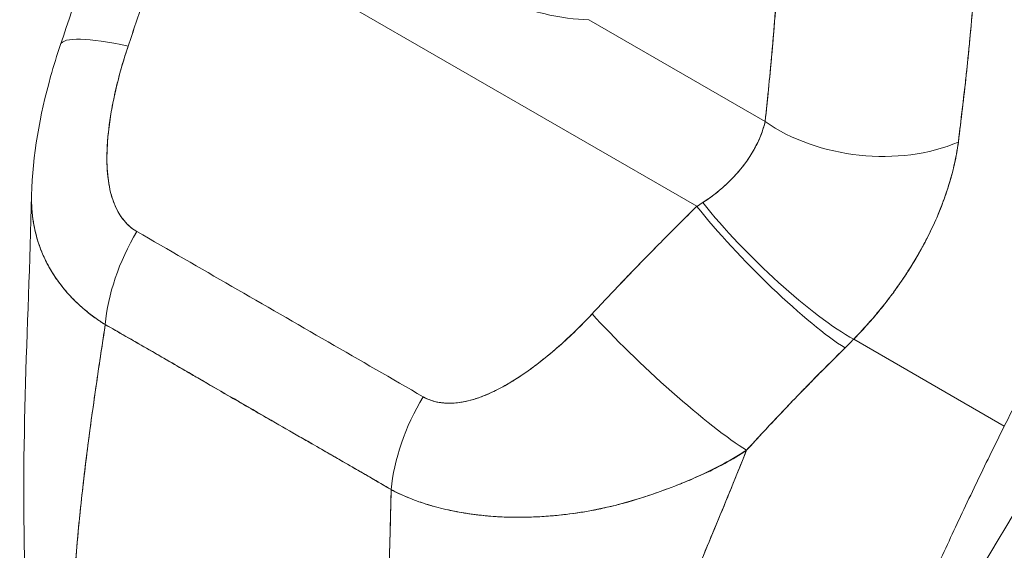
# Model space of a CAD drawing. Header units: inches. Extents: x 15 to 357, y 5 to 227.
# Tile 92 of 107: x 341.259 to 342.226, y 119.195 to 119.717. Entities that reach past the tile are written whole.
import ezdxf

# ---------------------------------------------------------------- set-up
doc = ezdxf.new("R2010")
doc.units = ezdxf.units.IN
doc.header["$LTSCALE"] = 22
doc.header["$MEASUREMENT"] = 0
doc.layers.add('Visible (ANSI)', color=7, linetype='Continuous', lineweight=5)

msp = doc.modelspace()

# ---------------------------------------------------------------- linework, layer by layer
at = {"layer": 'Visible (ANSI)'}
for p, q in [((341.4091, 119.8305), (341.92388, 119.53329)), ((341.92388, 119.53329), (341.4091, 119.8305)), ((341.8178, 119.71667), (341.99098, 119.61669)), ((341.99098, 119.61669), (341.8178, 119.71667)), ((342.01738, 119.60147), (342.01738, 119.60147)), ((341.82891, 119.43607), (341.82891, 119.43608)), ((342.22583, 119.31734), (342.07791, 119.40274)), ((342.07791, 119.40274), (342.22583, 119.31734)), ((342.04311, 119.3679), (342.04311, 119.3679)), ((342.03264, 119.35722), (342.03263, 119.35722)), ((342.03263, 119.35722), (342.03264, 119.35722))]:
    msp.add_line(p, q, dxfattribs=at)
for centre, major_axis, ratio, start_param, end_param in [((342.02371, 119.66049), (-0.03143, 0.05015), 0.552127, 6.033848, 6.033864), ((341.43565, 119.64586), (-0.13669, 0.04641), 0.166383, 5.30807, 6.283192), ((341.43565, 119.64586), (-0.13669, 0.04641), 0.166383, 5.308071, 6.283192), ((341.79015, 120.04739), (0.2129, -0.36876), 0.57735, 6.254257, 6.254259), ((341.97815, 119.63193), (0.02346, -0.03743), 0.552123, 1.741921, 1.741999), ((341.97815, 119.63193), (-0.02346, 0.03743), 0.552122, 4.883513, 4.88359), ((341.77992, 120.04154), (0.22014, -0.3813), 0.57735, 6.261095, 6.261104), ((341.97272, 119.62853), (-0.01889, 0.03014), 0.552121, 4.518159, 4.518285), ((342.09305, 119.67562), (-0.14352, 0.01554), 0.64086, 0.851233, 2.295078), ((342.09305, 119.67562), (0.14352, -0.01554), 0.64086, 3.992828, 5.43668), ((341.97273, 119.62853), (-0.01889, 0.03014), 0.55206, 3.8362, 3.836214), ((341.97815, 119.63193), (0.02347, -0.03743), 0.55216, 0.515559, 0.515568), ((341.97815, 119.63193), (-0.02346, 0.03744), 0.552116, 3.657214, 3.657223), ((341.83647, 119.57032), (0.18359, 0.08473), 0.366192, 5.033637, 5.069349), ((341.8364, 119.57046), (0.18363, 0.08469), 0.366848, 5.033737, 5.069445), ((342.00304, 119.49732), (-0.10331, 0.10083), 0.190617, 0.982046, 2.547785), ((342.00304, 119.49732), (0.10331, -0.10083), 0.190618, 4.123638, 5.689377), ((341.99418, 119.48842), (0.10127, -0.10287), 0.156155, 4.114214, 5.692937), ((341.99418, 119.48842), (-0.10127, 0.10287), 0.156155, 0.972623, 2.551344), ((341.44411, 119.46373), (0.07153, 0.12539), 0.577256, 1.542161, 2.250025), ((341.44411, 119.46373), (-0.07153, -0.12539), 0.577256, 4.683753, 5.391618), ((341.79625, 119.41723), (0.01444, 0.025), 0.57735, 5.223235, 5.226177), ((341.89135, 119.38277), (-0.1058, 0.09821), 0.125888, 0.966274, 2.555223), ((341.89135, 119.38277), (0.1058, -0.09821), 0.125888, 4.107867, 5.696815), ((341.93102, 119.47287), (0.24232, 0.20031), 0.48118, 4.893028, 4.932136), ((341.93106, 119.47285), (-0.24227, -0.20028), 0.481161, 1.751425, 1.79054), ((341.72545, 119.3013), (0.07283, 0.12464), 0.577434, 1.548161, 2.256025), ((341.72545, 119.3013), (-0.07283, -0.12464), 0.577434, 4.689753, 5.397618), ((341.55502, 119.30249), (-0.04331, -0.07501), 0.57735, 4.790283, 4.791817), ((341.67547, 119.23295), (-0.03898, -0.06751), 0.57735, 4.791144, 4.791205)]:
    msp.add_ellipse(centre, major_axis=major_axis, ratio=ratio, start_param=start_param, end_param=end_param, dxfattribs=at)
for points, knots in [([(342.67824, 119.8907), (342.66991, 119.88372), (342.66167, 119.87668), (342.65353, 119.86959), (342.63902, 119.85695), (342.62484, 119.84413), (342.61098, 119.8312), (342.59713, 119.81826), (342.5836, 119.80519), (342.57041, 119.79205), (342.55722, 119.77891), (342.54437, 119.76568), (342.53186, 119.75242), (342.51935, 119.73917), (342.50718, 119.72587), (342.49536, 119.71258), (342.48354, 119.69929), (342.47206, 119.68601), (342.46093, 119.67276), (342.4498, 119.65952), (342.43902, 119.64632), (342.42859, 119.63319), (342.41815, 119.62007), (342.40806, 119.60702), (342.3983, 119.59408), (342.38855, 119.58114), (342.37914, 119.56831), (342.37007, 119.55562), (342.36099, 119.54293), (342.35225, 119.53037), (342.34384, 119.51798), (342.33543, 119.5056), (342.32735, 119.49337), (342.31959, 119.48133), (342.31183, 119.4693), (342.30439, 119.45745), (342.29726, 119.44581), (342.29012, 119.43418), (342.2833, 119.42275), (342.27678, 119.41155), (342.27026, 119.40035), (342.26403, 119.38938), (342.2581, 119.37865), (342.25216, 119.36792), (342.24651, 119.35744), (342.24114, 119.34722), (342.23577, 119.337), (342.23067, 119.32703), (342.22583, 119.31734)], [0, 0, 0, 0, 0.036069, 0.036069, 0.036069, 0.100331, 0.100331, 0.100331, 0.164593, 0.164593, 0.164593, 0.228855, 0.228855, 0.228855, 0.293118, 0.293118, 0.293118, 0.35738, 0.35738, 0.35738, 0.421642, 0.421642, 0.421642, 0.485904, 0.485904, 0.485904, 0.550166, 0.550166, 0.550166, 0.614429, 0.614429, 0.614429, 0.678691, 0.678691, 0.678691, 0.742953, 0.742953, 0.742953, 0.807215, 0.807215, 0.807215, 0.871477, 0.871477, 0.871477, 0.93574, 0.93574, 0.93574, 1, 1, 1, 1]), ([(341.8178, 119.71667), (341.80464, 119.71687), (341.78986, 119.71875), (341.77352, 119.72262), (341.75718, 119.72649), (341.73925, 119.73235), (341.72153, 119.74031), (341.70381, 119.74828), (341.68632, 119.75836), (341.66935, 119.77039), (341.65239, 119.78241), (341.63592, 119.79639), (341.62082, 119.81068), (341.60571, 119.82497), (341.59199, 119.83959), (341.57871, 119.85471)], [0, 0, 0, 0, 0.2, 0.2, 0.2, 0.4, 0.4, 0.4, 0.6, 0.6, 0.6, 0.8, 0.8, 0.8, 1, 1, 1, 1]), ([(341.99098, 119.61669), (341.99349, 119.63997), (341.99582, 119.66377), (341.99795, 119.68807), (342.00008, 119.71237), (342.00202, 119.73719), (342.00377, 119.7625), (342.00553, 119.78781), (342.00711, 119.81363), (342.00851, 119.83994)], [0, 0, 0, 0, 0.333333, 0.333333, 0.333333, 0.666667, 0.666667, 0.666667, 1, 1, 1, 1]), ([(341.99098, 119.61669), (341.99325, 119.6377), (341.99534, 119.65887), (341.99725, 119.68017), (341.99957, 119.70601), (342.00164, 119.73204), (342.00348, 119.75823), (342.00538, 119.7853), (342.00704, 119.81255), (342.00851, 119.83994)], [0, 0, 0, 0, 0.288491, 0.288491, 0.288491, 0.638459, 0.638459, 0.638459, 1, 1, 1, 1]), ([(341.4091, 119.8305), (341.40536, 119.81755), (341.40157, 119.8047), (341.39774, 119.79197), (341.39681, 119.78891), (341.39589, 119.78585), (341.39496, 119.7828), (341.39079, 119.7691), (341.38657, 119.75555), (341.38228, 119.74213), (341.38165, 119.74015), (341.38101, 119.73817), (341.38038, 119.7362), (341.37544, 119.72085), (341.37041, 119.70569), (341.36535, 119.69073)], [0, 0, 0, 0, 0.268639, 0.268639, 0.268639, 0.333333, 0.333333, 0.333333, 0.623788, 0.623788, 0.623788, 0.666667, 0.666667, 0.666667, 1, 1, 1, 1]), ([(341.4091, 119.8305), (341.40445, 119.8144), (341.39973, 119.79849), (341.39495, 119.78277), (341.39016, 119.76705), (341.38531, 119.75152), (341.38037, 119.73618), (341.37544, 119.72083), (341.37043, 119.70569), (341.36535, 119.69073)], [0, 0, 0, 0, 0.333333, 0.333333, 0.333333, 0.666667, 0.666667, 0.666667, 1, 1, 1, 1]), ([(342.18069, 119.59644), (342.18097, 119.59879), (342.18125, 119.60113), (342.18153, 119.60348), (342.18203, 119.60763), (342.18252, 119.61177), (342.18302, 119.61591), (342.18458, 119.62898), (342.18613, 119.64202), (342.18759, 119.65497), (342.18823, 119.66059), (342.18884, 119.6662), (342.18943, 119.67178), (342.1896, 119.67333), (342.18976, 119.67487), (342.18992, 119.67642), (342.19057, 119.68267), (342.19119, 119.68889), (342.19179, 119.69509), (342.19312, 119.70906), (342.19432, 119.72289), (342.19544, 119.73657), (342.19582, 119.74113), (342.19618, 119.74567), (342.19654, 119.7502), (342.19664, 119.75142), (342.19674, 119.75264), (342.19683, 119.75386), (342.19754, 119.76284), (342.19823, 119.77174), (342.19889, 119.78055), (342.20008, 119.79658), (342.20116, 119.81231), (342.20207, 119.82758)], [0, 0, 0, 0, 0.029161, 0.029161, 0.029161, 0.080621, 0.080621, 0.080621, 0.243196, 0.243196, 0.243196, 0.313778, 0.313778, 0.313778, 0.333333, 0.333333, 0.333333, 0.41251, 0.41251, 0.41251, 0.591045, 0.591045, 0.591045, 0.650584, 0.650584, 0.650584, 0.666667, 0.666667, 0.666667, 0.784923, 0.784923, 0.784923, 1, 1, 1, 1]), ([(342.20207, 119.82758), (342.20036, 119.80035), (342.19845, 119.7736), (342.19633, 119.7474), (342.19622, 119.74607), (342.19611, 119.74475), (342.19601, 119.74342), (342.19398, 119.7186), (342.19176, 119.69425), (342.18929, 119.67037), (342.18903, 119.66776), (342.18875, 119.66516), (342.18848, 119.66257), (342.1861, 119.64011), (342.1835, 119.61806), (342.18069, 119.59644)], [0, 0, 0, 0, 0.333333, 0.333333, 0.333333, 0.350215, 0.350215, 0.350215, 0.666667, 0.666667, 0.666667, 0.701162, 0.701162, 0.701162, 1, 1, 1, 1]), ([(341.27053, 119.54422), (341.27149, 119.58336), (341.27863, 119.62256), (341.29217, 119.67128), (341.29541, 119.68182), (341.29896, 119.69227)], [0, 0, 0, 0, 0.4162165, 0.4162165, 0.5318189, 0.5318189, 0.5318189, 0.5318189]), ([(341.36535, 119.69073), (341.36093, 119.67738), (341.35722, 119.66461), (341.35424, 119.65242), (341.35127, 119.64023), (341.34902, 119.62862), (341.34741, 119.61759), (341.34581, 119.60656), (341.34483, 119.59612), (341.34456, 119.58631), (341.34428, 119.57651), (341.34471, 119.56735), (341.34587, 119.55897), (341.34702, 119.55058), (341.34892, 119.54297), (341.35154, 119.53633), (341.35416, 119.52968), (341.35751, 119.52399), (341.36126, 119.51936), (341.36501, 119.51472), (341.36915, 119.51115), (341.37381, 119.50859)], [0, 0, 0, 0, 0.142857, 0.142857, 0.142857, 0.285714, 0.285714, 0.285714, 0.428571, 0.428571, 0.428571, 0.571429, 0.571429, 0.571429, 0.714286, 0.714286, 0.714286, 0.857143, 0.857143, 0.857143, 1, 1, 1, 1]), ([(341.36535, 119.69073), (341.36317, 119.68432), (341.36112, 119.67777), (341.35922, 119.67118), (341.35705, 119.66368), (341.35509, 119.65613), (341.35333, 119.64858), (341.35159, 119.64109), (341.35006, 119.63361), (341.34879, 119.62621), (341.34763, 119.61951), (341.34668, 119.61288), (341.34597, 119.60636), (341.34533, 119.60052), (341.34489, 119.59477), (341.34466, 119.58914), (341.34457, 119.587), (341.34451, 119.58488), (341.34449, 119.58278), (341.34446, 119.57987), (341.34449, 119.57699), (341.34458, 119.57417), (341.34474, 119.56967), (341.34506, 119.56529), (341.34557, 119.56106), (341.34604, 119.55714), (341.34667, 119.55334), (341.34749, 119.54967), (341.34824, 119.5463), (341.34914, 119.54304), (341.35021, 119.53993), (341.35048, 119.53916), (341.35075, 119.53839), (341.35104, 119.53764), (341.35181, 119.5356), (341.35265, 119.53363), (341.35355, 119.53173), (341.35469, 119.52934), (341.35594, 119.52706), (341.35731, 119.5249), (341.35856, 119.52292), (341.35991, 119.52104), (341.36135, 119.51929), (341.36267, 119.51768), (341.36407, 119.51617), (341.36553, 119.51478), (341.36687, 119.51351), (341.36827, 119.51233), (341.36972, 119.51126), (341.37104, 119.51028), (341.37241, 119.50939), (341.37381, 119.50859)], [0, 0, 0, 0, 0.090139, 0.090139, 0.090139, 0.192543, 0.192543, 0.192543, 0.294178, 0.294178, 0.294178, 0.386219, 0.386219, 0.386219, 0.468683, 0.468683, 0.468683, 0.5, 0.5, 0.5, 0.543483, 0.543483, 0.543483, 0.612641, 0.612641, 0.612641, 0.676614, 0.676614, 0.676614, 0.73542, 0.73542, 0.73542, 0.75, 0.75, 0.75, 0.789344, 0.789344, 0.789344, 0.838902, 0.838902, 0.838902, 0.884415, 0.884415, 0.884415, 0.926226, 0.926226, 0.926226, 0.964707, 0.964707, 0.964707, 1, 1, 1, 1]), ([(341.92969, 119.53694), (341.94101, 119.54437), (341.95102, 119.55264), (341.95947, 119.56149), (341.96791, 119.57034), (341.97479, 119.57978), (341.98005, 119.58914), (341.98531, 119.59849), (341.98897, 119.60776), (341.99098, 119.61669)], [0, 0, 0, 0, 0.333333, 0.333333, 0.333333, 0.666667, 0.666667, 0.666667, 1, 1, 1, 1]), ([(341.92969, 119.53694), (341.93166, 119.5382), (341.9336, 119.5395), (341.93551, 119.54084), (341.93784, 119.54248), (341.94012, 119.54417), (341.94235, 119.54592), (341.94473, 119.54779), (341.94704, 119.54971), (341.94928, 119.55168), (341.95174, 119.55385), (341.95411, 119.55607), (341.95639, 119.55834), (341.95893, 119.56086), (341.96135, 119.56345), (341.96365, 119.56608), (341.96624, 119.56904), (341.96867, 119.57206), (341.97094, 119.57512), (341.97351, 119.57859), (341.97587, 119.5821), (341.97801, 119.58564), (341.98043, 119.58964), (341.98257, 119.59368), (341.98442, 119.59771), (341.98651, 119.60227), (341.98822, 119.60681), (341.98956, 119.6113), (341.99009, 119.61311), (341.99057, 119.6149), (341.99098, 119.61669)], [0, 0, 0, 0, 0.060949, 0.060949, 0.060949, 0.135639, 0.135639, 0.135639, 0.215708, 0.215708, 0.215708, 0.303486, 0.303486, 0.303486, 0.401292, 0.401292, 0.401292, 0.511372, 0.511372, 0.511372, 0.635855, 0.635855, 0.635855, 0.776826, 0.776826, 0.776826, 0.936006, 0.936006, 0.936006, 1, 1, 1, 1]), ([(342.07791, 119.40274), (342.08359, 119.4086), (342.08904, 119.41453), (342.09422, 119.42045), (342.09735, 119.42404), (342.10039, 119.42762), (342.10332, 119.43119), (342.10788, 119.43674), (342.11219, 119.44225), (342.11623, 119.4477), (342.11795, 119.45001), (342.11962, 119.45232), (342.12124, 119.45461), (342.12347, 119.45776), (342.12562, 119.46089), (342.12768, 119.46398), (342.13365, 119.47295), (342.13892, 119.48167), (342.14362, 119.4901), (342.14587, 119.49414), (342.14799, 119.49812), (342.14999, 119.50203), (342.15465, 119.51116), (342.15866, 119.51996), (342.16213, 119.52848), (342.16471, 119.53482), (342.167, 119.54101), (342.16904, 119.54709), (342.17091, 119.55267), (342.17257, 119.55815), (342.17405, 119.56357), (342.17511, 119.56745), (342.17608, 119.5713), (342.17695, 119.5751), (342.17861, 119.58238), (342.17988, 119.58951), (342.18069, 119.59644)], [0, 0, 0, 0, 0.078629, 0.078629, 0.078629, 0.12616, 0.12616, 0.12616, 0.2, 0.2, 0.2, 0.231421, 0.231421, 0.231421, 0.274676, 0.274676, 0.274676, 0.4, 0.4, 0.4, 0.460013, 0.460013, 0.460013, 0.6, 0.6, 0.6, 0.704237, 0.704237, 0.704237, 0.8, 0.8, 0.8, 0.868687, 0.868687, 0.868687, 1, 1, 1, 1]), ([(342.18069, 119.59644), (342.18017, 119.59247), (342.17953, 119.58845), (342.17878, 119.58439), (342.17694, 119.57439), (342.1744, 119.5641), (342.17115, 119.55361), (342.17085, 119.55264), (342.17055, 119.55166), (342.17023, 119.55069), (342.16759, 119.54247), (342.16451, 119.53413), (342.16099, 119.52571), (342.15774, 119.51795), (342.15411, 119.51012), (342.1501, 119.50225), (342.14987, 119.5018), (342.14964, 119.50135), (342.14941, 119.50091), (342.14568, 119.49366), (342.14161, 119.48637), (342.13721, 119.47906), (342.13336, 119.47268), (342.12925, 119.46628), (342.12487, 119.45986), (342.12321, 119.45742), (342.1215, 119.45498), (342.11975, 119.45254), (342.11745, 119.44932), (342.11509, 119.44611), (342.11265, 119.44289), (342.1088, 119.43782), (342.10476, 119.43275), (342.10054, 119.4277), (342.09667, 119.42305), (342.09263, 119.41842), (342.08842, 119.41382), (342.08503, 119.41011), (342.08153, 119.40641), (342.07791, 119.40274)], [0.0000044, 0.0000044, 0.0000044, 0.0000044, 0.0678171, 0.0678171, 0.0678171, 0.2345881, 0.2345881, 0.2345881, 0.25, 0.25, 0.25, 0.3801488, 0.3801488, 0.3801488, 0.5, 0.5, 0.5, 0.5068381, 0.5068381, 0.5068381, 0.6171483, 0.6171483, 0.6171483, 0.7134049, 0.7134049, 0.7134049, 0.75, 0.75, 0.75, 0.7981314, 0.7981314, 0.7981314, 0.8740429, 0.8740429, 0.8740429, 0.9437858, 0.9437858, 0.9437858, 1, 1, 1, 1]), ([(341.34286, 119.41709), (341.33937, 119.41925), (341.33597, 119.42152), (341.33268, 119.4239), (341.32916, 119.42644), (341.32575, 119.42911), (341.32248, 119.43188), (341.31899, 119.43484), (341.31565, 119.43792), (341.31247, 119.44111), (341.31112, 119.44246), (341.3098, 119.44383), (341.3085, 119.44522), (341.30653, 119.44733), (341.30463, 119.44949), (341.3028, 119.45168), (341.29955, 119.45558), (341.29652, 119.45961), (341.29372, 119.46377), (341.29074, 119.4682), (341.28802, 119.47278), (341.28558, 119.47749), (341.2851, 119.47842), (341.28463, 119.47935), (341.28417, 119.48029), (341.28217, 119.4844), (341.28037, 119.4886), (341.27879, 119.4929), (341.27676, 119.49844), (341.27508, 119.50415), (341.27378, 119.51), (341.27296, 119.51368), (341.27229, 119.51742), (341.27177, 119.52122), (341.27144, 119.52369), (341.27117, 119.52617), (341.27096, 119.52869), (341.27055, 119.53375), (341.2704, 119.53893), (341.27053, 119.54422)], [0, 0, 0, 0, 0.0451309, 0.0451309, 0.0451309, 0.0934261, 0.0934261, 0.0934261, 0.1448843, 0.1448843, 0.1448843, 0.1666667, 0.1666667, 0.1666667, 0.1998145, 0.1998145, 0.1998145, 0.2585241, 0.2585241, 0.2585241, 0.3210109, 0.3210109, 0.3210109, 0.3333333, 0.3333333, 0.3333333, 0.3871157, 0.3871157, 0.3871157, 0.4564187, 0.4564187, 0.4564187, 0.5, 0.5, 0.5, 0.5282562, 0.5282562, 0.5282562, 0.5852249, 0.5852249, 0.5852249, 0.5852249]), ([(341.27053, 119.54419), (341.27044, 119.54063), (341.27048, 119.53713), (341.27064, 119.53368), (341.27084, 119.52937), (341.27123, 119.52515), (341.27181, 119.52098), (341.27207, 119.51906), (341.27238, 119.51716), (341.27272, 119.51526), (341.2738, 119.50928), (341.27527, 119.50344), (341.27711, 119.49777), (341.27894, 119.49212), (341.28113, 119.48663), (341.28368, 119.48132), (341.28387, 119.48091), (341.28407, 119.4805), (341.28426, 119.4801), (341.28664, 119.47526), (341.2893, 119.47056), (341.29224, 119.46602), (341.2938, 119.4636), (341.29544, 119.46122), (341.29716, 119.45889), (341.2989, 119.45651), (341.30073, 119.45418), (341.30263, 119.45189), (341.30454, 119.44959), (341.30653, 119.44732), (341.3086, 119.44511), (341.31055, 119.44302), (341.31256, 119.44097), (341.31464, 119.43897), (341.31887, 119.43488), (341.32336, 119.43099), (341.32809, 119.42732), (341.33279, 119.42368), (341.33772, 119.42026), (341.34286, 119.41709)], [0.4139716, 0.4139716, 0.4139716, 0.4139716, 0.4522165, 0.4522165, 0.4522165, 0.5, 0.5, 0.5, 0.5220636, 0.5220636, 0.5220636, 0.5918842, 0.5918842, 0.5918842, 0.6613555, 0.6613555, 0.6613555, 0.6666667, 0.6666667, 0.6666667, 0.7302356, 0.7302356, 0.7302356, 0.7640633, 0.7640633, 0.7640633, 0.7985194, 0.7985194, 0.7985194, 0.8333333, 0.8333333, 0.8333333, 0.8662447, 0.8662447, 0.8662447, 0.9333972, 0.9333972, 0.9333972, 1, 1, 1, 1]), ([(341.82104, 119.42763), (341.83186, 119.43927), (341.84288, 119.45097), (341.85411, 119.46269), (341.85555, 119.4642), (341.85699, 119.4657), (341.85844, 119.4672), (341.86827, 119.47742), (341.87826, 119.48765), (341.8884, 119.49791), (341.89065, 119.50019), (341.89292, 119.50248), (341.89519, 119.50476), (341.90463, 119.51426), (341.91419, 119.52377), (341.92388, 119.53329)], [0, 0, 0, 0, 0.333333, 0.333333, 0.333333, 0.376093, 0.376093, 0.376093, 0.666667, 0.666667, 0.666667, 0.731304, 0.731304, 0.731304, 1, 1, 1, 1]), ([(341.82104, 119.42763), (341.83185, 119.43928), (341.84287, 119.45096), (341.85409, 119.46267), (341.86532, 119.47438), (341.87675, 119.48612), (341.88838, 119.49789), (341.90001, 119.50966), (341.91184, 119.52146), (341.92388, 119.53329)], [0, 0, 0, 0, 0.333333, 0.333333, 0.333333, 0.666667, 0.666667, 0.666667, 1, 1, 1, 1]), ([(341.37381, 119.50859), (341.40478, 119.49071), (341.43586, 119.47277), (341.46727, 119.45464), (341.49868, 119.4365), (341.53043, 119.41817), (341.56182, 119.40005), (341.59321, 119.38192), (341.62424, 119.36401), (341.65514, 119.34617)], [0, 0, 0, 0, 0.333333, 0.333333, 0.333333, 0.666667, 0.666667, 0.666667, 1, 1, 1, 1]), ([(341.65514, 119.34617), (341.65659, 119.34532), (341.6581, 119.34456), (341.65968, 119.34388), (341.66135, 119.34316), (341.6631, 119.34253), (341.66491, 119.342), (341.66684, 119.34144), (341.66884, 119.34099), (341.6709, 119.34065), (341.67312, 119.34028), (341.6754, 119.34005), (341.67773, 119.33994), (341.68026, 119.33982), (341.68284, 119.33986), (341.68547, 119.34004), (341.68763, 119.34018), (341.68982, 119.34043), (341.69203, 119.34076), (341.69277, 119.34087), (341.6935, 119.341), (341.69424, 119.34113), (341.6975, 119.34171), (341.7008, 119.34251), (341.70413, 119.34348), (341.7078, 119.34456), (341.71149, 119.34586), (341.71521, 119.34736), (341.71929, 119.349), (341.72339, 119.35088), (341.72753, 119.35297), (341.73012, 119.35428), (341.73272, 119.35567), (341.73533, 119.35714), (341.73726, 119.35822), (341.7392, 119.35936), (341.74114, 119.36053), (341.74616, 119.36355), (341.75119, 119.36684), (341.75619, 119.37035), (341.76174, 119.37423), (341.76727, 119.37837), (341.77276, 119.38274), (341.77874, 119.38749), (341.78467, 119.39251), (341.79049, 119.3977), (341.79624, 119.40282), (341.80188, 119.40811), (341.80737, 119.41354), (341.81205, 119.41816), (341.81663, 119.42288), (341.82104, 119.42763)], [0, 0, 0, 0, 0.036619, 0.036619, 0.036619, 0.07542, 0.07542, 0.07542, 0.116832, 0.116832, 0.116832, 0.161518, 0.161518, 0.161518, 0.2101, 0.2101, 0.2101, 0.25, 0.25, 0.25, 0.263174, 0.263174, 0.263174, 0.321517, 0.321517, 0.321517, 0.385689, 0.385689, 0.385689, 0.455959, 0.455959, 0.455959, 0.5, 0.5, 0.5, 0.532725, 0.532725, 0.532725, 0.617421, 0.617421, 0.617421, 0.711301, 0.711301, 0.711301, 0.813465, 0.813465, 0.813465, 0.914177, 0.914177, 0.914177, 1, 1, 1, 1]), ([(341.65514, 119.34617), (341.65968, 119.34341), (341.66488, 119.34159), (341.67082, 119.34063), (341.67676, 119.33967), (341.68344, 119.33957), (341.69062, 119.34055), (341.69781, 119.34154), (341.70549, 119.34362), (341.7135, 119.34671), (341.72151, 119.3498), (341.72985, 119.3539), (341.73843, 119.35891), (341.747, 119.36393), (341.75581, 119.36985), (341.76482, 119.3766), (341.77383, 119.38336), (341.78305, 119.39094), (341.79242, 119.39943), (341.8018, 119.40793), (341.81133, 119.41734), (341.82104, 119.42763)], [0, 0, 0, 0, 0.142857, 0.142857, 0.142857, 0.285714, 0.285714, 0.285714, 0.428571, 0.428571, 0.428571, 0.571429, 0.571429, 0.571429, 0.714286, 0.714286, 0.714286, 0.857143, 0.857143, 0.857143, 1, 1, 1, 1]), ([(341.31005, 119.10928), (341.31047, 119.13209), (341.31165, 119.15586), (341.31346, 119.18041), (341.31527, 119.20496), (341.31772, 119.23029), (341.32067, 119.25621), (341.32362, 119.28214), (341.32706, 119.30866), (341.33083, 119.33558), (341.33459, 119.36241), (341.33867, 119.38965), (341.34286, 119.41709)], [0, 0, 0, 0, 0.250198, 0.250198, 0.250198, 0.500396, 0.500396, 0.500396, 0.750593, 0.750593, 0.750593, 1, 1, 1, 1]), ([(341.34286, 119.41709), (341.34, 119.39836), (341.33719, 119.37972), (341.3345, 119.36124), (341.33122, 119.33873), (341.32812, 119.31645), (341.32531, 119.29451), (341.3225, 119.27257), (341.31997, 119.25098), (341.31783, 119.22985), (341.31568, 119.20871), (341.3139, 119.18802), (341.31259, 119.16789), (341.31127, 119.14776), (341.3104, 119.12819), (341.31005, 119.10928)], [0, 0, 0, 0, 0.170255, 0.170255, 0.170255, 0.377691, 0.377691, 0.377691, 0.585128, 0.585128, 0.585128, 0.792564, 0.792564, 0.792564, 1, 1, 1, 1]), ([(341.34286, 119.41709), (341.35635, 119.40943), (341.3698, 119.40171), (341.38332, 119.3939), (341.39658, 119.38623), (341.40991, 119.37849), (341.42338, 119.37066), (341.42732, 119.36837), (341.43128, 119.36607), (341.43525, 119.36377), (341.44452, 119.35838), (341.45388, 119.35295), (341.46328, 119.34751), (341.47653, 119.33984), (341.48987, 119.33214), (341.50316, 119.32448), (341.51231, 119.31922), (341.52143, 119.31398), (341.53049, 119.30878), (341.53472, 119.30635), (341.53894, 119.30393), (341.54315, 119.30151), (341.55663, 119.29378), (341.56999, 119.28611), (341.58329, 119.27844), (341.59679, 119.27066), (341.61021, 119.26286), (341.62363, 119.25498)], [0, 0, 0, 0, 0.146953, 0.146953, 0.146953, 0.291147, 0.291147, 0.291147, 0.333333, 0.333333, 0.333333, 0.431915, 0.431915, 0.431915, 0.570999, 0.570999, 0.570999, 0.666667, 0.666667, 0.666667, 0.711352, 0.711352, 0.711352, 0.854594, 0.854594, 0.854594, 1, 1, 1, 1]), ([(341.62363, 119.25498), (341.60093, 119.26826), (341.57807, 119.28147), (341.55514, 119.29469), (341.53119, 119.30849), (341.50716, 119.32232), (341.48317, 119.3362), (341.45919, 119.35006), (341.43524, 119.36398), (341.41134, 119.37779), (341.40393, 119.38207), (341.39653, 119.38634), (341.38913, 119.39059), (341.37369, 119.39946), (341.35828, 119.4083), (341.34286, 119.41709)], [0, 0, 0, 0, 0.24471, 0.24471, 0.24471, 0.500303, 0.500303, 0.500303, 0.755735, 0.755735, 0.755735, 0.834924, 0.834924, 0.834924, 1, 1, 1, 1]), ([(341.97263, 119.29359), (341.98368, 119.30578), (341.99469, 119.31757), (342.00558, 119.32905), (342.01204, 119.33587), (342.01846, 119.34258), (342.02483, 119.34918), (342.02508, 119.34943), (342.02532, 119.34969), (342.02556, 119.34994), (342.02968, 119.35419), (342.03377, 119.3584), (342.03785, 119.36256), (342.04849, 119.3734), (342.05902, 119.38391), (342.06938, 119.39416)], [0, 0, 0, 0, 0.333333, 0.333333, 0.333333, 0.531303, 0.531303, 0.531303, 0.538863, 0.538863, 0.538863, 0.666667, 0.666667, 0.666667, 1, 1, 1, 1]), ([(342.06938, 119.39416), (342.06017, 119.38508), (342.05107, 119.37598), (342.04207, 119.36685), (342.03042, 119.35503), (342.01893, 119.34314), (342.00756, 119.33115), (341.9958, 119.31875), (341.98417, 119.30623), (341.97263, 119.29359)], [0, 0, 0, 0, 0.2755, 0.2755, 0.2755, 0.631774, 0.631774, 0.631774, 1, 1, 1, 1]), ([(342.03443, 118.89051), (342.04188, 118.90799), (342.04923, 118.92522), (342.05654, 118.94236), (342.06384, 118.9595), (342.07111, 118.97654), (342.07841, 118.9936), (342.08572, 119.01066), (342.09305, 119.02775), (342.10048, 119.04494), (342.10791, 119.06214), (342.11544, 119.07945), (342.12313, 119.09694), (342.13082, 119.11443), (342.13866, 119.1321), (342.14671, 119.15), (342.15477, 119.16789), (342.16303, 119.18601), (342.17154, 119.20437), (342.18006, 119.22273), (342.18882, 119.24133), (342.19786, 119.26017), (342.2069, 119.279), (342.21622, 119.29806), (342.22583, 119.31734)], [0, 0, 0, 0, 0.125006, 0.125006, 0.125006, 0.250011, 0.250011, 0.250011, 0.375017, 0.375017, 0.375017, 0.500022, 0.500022, 0.500022, 0.625028, 0.625028, 0.625028, 0.750033, 0.750033, 0.750033, 0.875039, 0.875039, 0.875039, 1, 1, 1, 1]), ([(342.22583, 119.31734), (342.21621, 119.29806), (342.20689, 119.27898), (342.19785, 119.26015), (342.18881, 119.24131), (342.18005, 119.22271), (342.17154, 119.20436), (342.16302, 119.186), (342.15476, 119.16788), (342.14671, 119.14999), (342.13866, 119.13209), (342.13081, 119.11442), (342.12313, 119.09693), (342.11544, 119.07944), (342.10791, 119.06213), (342.10048, 119.04494), (342.09305, 119.02774), (342.08571, 119.01066), (342.07841, 118.9936), (342.07111, 118.97653), (342.06384, 118.95949), (342.05654, 118.94236), (342.04923, 118.92522), (342.04188, 118.90799), (342.03443, 118.89051)], [0, 0, 0, 0, 0.124999, 0.124999, 0.124999, 0.25, 0.25, 0.25, 0.375, 0.375, 0.375, 0.5, 0.5, 0.5, 0.625, 0.625, 0.625, 0.75, 0.75, 0.75, 0.875, 0.875, 0.875, 1, 1, 1, 1]), ([(341.97263, 119.29359), (341.96417, 119.28827), (341.95554, 119.28333), (341.94675, 119.27872), (341.93632, 119.27324), (341.92566, 119.2682), (341.91475, 119.26353), (341.91298, 119.26277), (341.91121, 119.26203), (341.90943, 119.26129), (341.90001, 119.25739), (341.89039, 119.25375), (341.88072, 119.25044), (341.86979, 119.24671), (341.8588, 119.2434), (341.84799, 119.2406), (341.84599, 119.24009), (341.844, 119.23958), (341.84201, 119.2391), (341.8336, 119.23706), (341.82531, 119.23533), (341.81716, 119.23389), (341.80737, 119.23215), (341.79776, 119.23082), (341.78832, 119.22984), (341.78488, 119.22949), (341.78145, 119.22918), (341.77805, 119.22892), (341.77248, 119.22849), (341.76698, 119.22819), (341.76154, 119.228), (341.75319, 119.22772), (341.74499, 119.22771), (341.73698, 119.22798), (341.73102, 119.22817), (341.72516, 119.22852), (341.7194, 119.22901), (341.71785, 119.22914), (341.71631, 119.22929), (341.71478, 119.22944), (341.70799, 119.23012), (341.70136, 119.231), (341.69489, 119.23207), (341.68884, 119.23307), (341.68294, 119.23424), (341.6772, 119.23557), (341.67384, 119.23635), (341.67054, 119.23718), (341.6673, 119.23806), (341.66534, 119.23859), (341.66341, 119.23914), (341.6615, 119.23971), (341.6567, 119.24114), (341.65203, 119.24268), (341.6475, 119.24434), (341.64318, 119.24593), (341.63898, 119.24763), (341.63493, 119.24945), (341.63103, 119.25119), (341.62726, 119.25304), (341.62363, 119.25498)], [0, 0, 0, 0, 0.070099, 0.070099, 0.070099, 0.153227, 0.153227, 0.153227, 0.166667, 0.166667, 0.166667, 0.237919, 0.237919, 0.237919, 0.318443, 0.318443, 0.318443, 0.333333, 0.333333, 0.333333, 0.396446, 0.396446, 0.396446, 0.472282, 0.472282, 0.472282, 0.5, 0.5, 0.5, 0.545332, 0.545332, 0.545332, 0.61493, 0.61493, 0.61493, 0.666667, 0.666667, 0.666667, 0.680579, 0.680579, 0.680579, 0.742113, 0.742113, 0.742113, 0.799672, 0.799672, 0.799672, 0.833333, 0.833333, 0.833333, 0.853588, 0.853588, 0.853588, 0.904523, 0.904523, 0.904523, 0.953187, 0.953187, 0.953187, 1, 1, 1, 1]), ([(341.62363, 119.25498), (341.62879, 119.25221), (341.63421, 119.24966), (341.63989, 119.24731), (341.64562, 119.24494), (341.6516, 119.24278), (341.65782, 119.24083), (341.66087, 119.23987), (341.66398, 119.23897), (341.66715, 119.23811), (341.67049, 119.2372), (341.6739, 119.23634), (341.67736, 119.23554), (341.68079, 119.23475), (341.68428, 119.23401), (341.68782, 119.23334), (341.6913, 119.23267), (341.69484, 119.23206), (341.69842, 119.23151), (341.70515, 119.23047), (341.71206, 119.22964), (341.71912, 119.22903), (341.71971, 119.22898), (341.72031, 119.22893), (341.7209, 119.22889), (341.72865, 119.22826), (341.73658, 119.2279), (341.74469, 119.22781), (341.75283, 119.22772), (341.76116, 119.2279), (341.76964, 119.22837), (341.77231, 119.22851), (341.77501, 119.22869), (341.77771, 119.22889), (341.78359, 119.22933), (341.78953, 119.22991), (341.79554, 119.23063), (341.80427, 119.23168), (341.81315, 119.23304), (341.82217, 119.23477), (341.82329, 119.23498), (341.82442, 119.2352), (341.82554, 119.23542), (341.83088, 119.2365), (341.83628, 119.23769), (341.84172, 119.23903), (341.84422, 119.23965), (341.84672, 119.24029), (341.84923, 119.24096), (341.85819, 119.24336), (341.86725, 119.24611), (341.87632, 119.24913), (341.88515, 119.25207), (341.894, 119.25526), (341.90277, 119.25866), (341.90483, 119.25946), (341.90689, 119.26027), (341.90894, 119.26109), (341.90904, 119.26113), (341.90914, 119.26117), (341.90924, 119.26121), (341.91552, 119.26373), (341.92175, 119.26635), (341.92789, 119.2691), (341.93586, 119.27268), (341.94367, 119.2765), (341.95125, 119.28062), (341.95861, 119.28463), (341.96576, 119.28893), (341.97263, 119.29359)], [0, 0, 0, 0, 0.066599, 0.066599, 0.066599, 0.13375, 0.13375, 0.13375, 0.166667, 0.166667, 0.166667, 0.201474, 0.201474, 0.201474, 0.235929, 0.235929, 0.235929, 0.269758, 0.269758, 0.269758, 0.333333, 0.333333, 0.333333, 0.338645, 0.338645, 0.338645, 0.408129, 0.408129, 0.408129, 0.47796, 0.47796, 0.47796, 0.5, 0.5, 0.5, 0.547804, 0.547804, 0.547804, 0.617158, 0.617158, 0.617158, 0.625768, 0.625768, 0.625768, 0.666667, 0.666667, 0.666667, 0.685425, 0.685425, 0.685425, 0.752265, 0.752265, 0.752265, 0.817289, 0.817289, 0.817289, 0.832593, 0.832593, 0.832593, 0.833333, 0.833333, 0.833333, 0.880153, 0.880153, 0.880153, 0.940933, 0.940933, 0.940933, 1, 1, 1, 1]), ([(341.81132, 118.87854), (341.81767, 118.8996), (341.82478, 118.92129), (341.8325, 118.94342), (341.84022, 118.96555), (341.84855, 118.98812), (341.85731, 119.01098), (341.86607, 119.03384), (341.87528, 119.05699), (341.88474, 119.08029), (341.8942, 119.1036), (341.90393, 119.12707), (341.91374, 119.15061), (341.92354, 119.17416), (341.93344, 119.19777), (341.94323, 119.22141), (341.95303, 119.24505), (341.96272, 119.26871), (341.97214, 119.29236), (341.9723, 119.29277), (341.97247, 119.29318), (341.97263, 119.29359)], [0, 0, 0, 0, 0.166185, 0.166185, 0.166185, 0.332369, 0.332369, 0.332369, 0.498554, 0.498554, 0.498554, 0.664739, 0.664739, 0.664739, 0.830923, 0.830923, 0.830923, 0.997108, 0.997108, 0.997108, 1, 1, 1, 1]), ([(341.97263, 119.29359), (341.96556, 119.2758), (341.95832, 119.25801), (341.951, 119.24022), (341.94368, 119.22244), (341.93628, 119.20466), (341.92887, 119.1869), (341.92147, 119.16915), (341.91406, 119.15141), (341.90672, 119.13374), (341.89938, 119.11606), (341.89211, 119.09843), (341.88499, 119.0809), (341.87786, 119.06337), (341.87089, 119.04593), (341.86414, 119.02863), (341.85739, 119.01133), (341.85086, 118.99417), (341.84462, 118.97722), (341.83839, 118.96027), (341.83245, 118.94352), (341.82687, 118.92705), (341.8213, 118.91057), (341.81609, 118.89438), (341.81132, 118.87854)], [0, 0, 0, 0, 0.125, 0.125, 0.125, 0.25, 0.25, 0.25, 0.375, 0.375, 0.375, 0.5, 0.5, 0.5, 0.625, 0.625, 0.625, 0.75, 0.75, 0.75, 0.875, 0.875, 0.875, 1, 1, 1, 1]), ([(341.61628, 118.93248), (341.61647, 118.95149), (341.61676, 118.97139), (341.61713, 118.99207), (341.6175, 119.01274), (341.61796, 119.03418), (341.61849, 119.05626), (341.61902, 119.07833), (341.61961, 119.10104), (341.62024, 119.12424), (341.62086, 119.14743), (341.62152, 119.17112), (341.62215, 119.19516), (341.62267, 119.21489), (341.62318, 119.23486), (341.62363, 119.25498)], [0, 0, 0, 0, 0.207436, 0.207436, 0.207436, 0.414872, 0.414872, 0.414872, 0.622309, 0.622309, 0.622309, 0.829745, 0.829745, 0.829745, 1, 1, 1, 1]), ([(341.62363, 119.25498), (341.62297, 119.22551), (341.62219, 119.19636), (341.62142, 119.16781), (341.62064, 119.13916), (341.61987, 119.1111), (341.61917, 119.08387), (341.61848, 119.05665), (341.61786, 119.03026), (341.61737, 119.00495), (341.61688, 118.97964), (341.61651, 118.9554), (341.61628, 118.93248)], [0, 0, 0, 0, 0.249407, 0.249407, 0.249407, 0.499604, 0.499604, 0.499604, 0.749802, 0.749802, 0.749802, 1, 1, 1, 1])]:
    msp.add_open_spline(points, degree=3, knots=knots, dxfattribs=at)
for points in [[(341.29896, 119.69227), (341.31399, 119.73655), (341.3278, 119.78108), (341.34073, 119.82576)], [(341.9927, 119.63295), (341.9927, 119.63295), (341.9927, 119.63294), (341.9927, 119.63294)], [(341.99789, 119.61204), (341.99789, 119.61204), (341.99789, 119.61204), (341.99789, 119.61204)], [(341.26497, 119.15381), (341.25881, 119.28121), (341.2673, 119.41283), (341.27053, 119.5442)], [(341.31176, 119.44181), (341.31176, 119.44181), (341.31176, 119.44181), (341.31176, 119.44181)], [(341.50524, 119.32329), (341.50527, 119.32333), (341.50529, 119.32337), (341.50531, 119.32341)], [(342.27171, 119.29085), (342.19195, 119.16125), (342.11448, 119.03183), (342.0554, 118.89874)]]:
    msp.add_open_spline(points, degree=3, dxfattribs=at)

doc.saveas('drawing.dxf')
